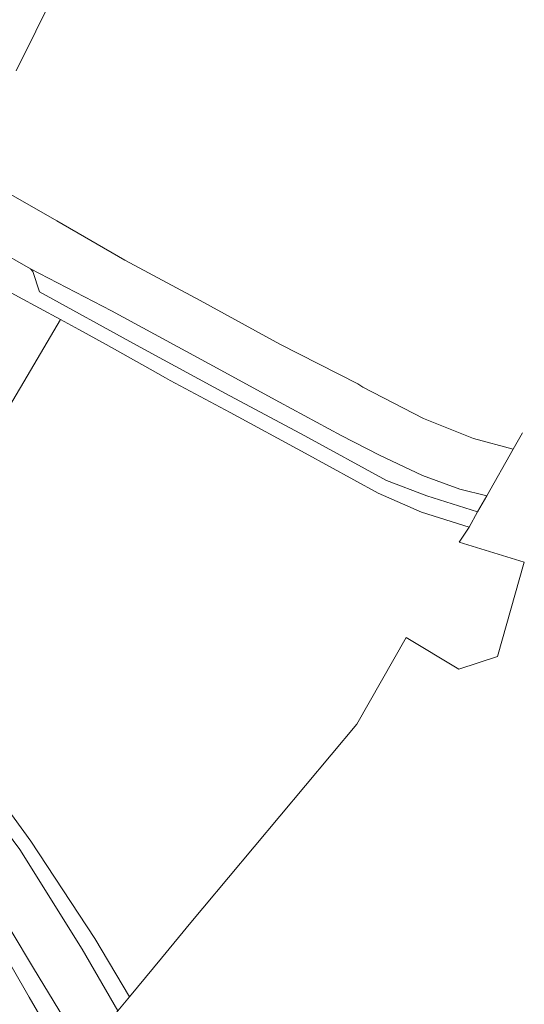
# Model space of a CAD drawing. Header units: metres. Extents: x 185049 to 189876, y 349292 to 352302.
# Tile 186 of 256: x 189701 to 189765, y 350390 to 350515. Entities that reach past the tile are written whole.
import ezdxf
from ezdxf.lldxf.tags import DXFTag

# ---------------------------------------------------------------- set-up
doc = ezdxf.new("R2010")
doc.units = ezdxf.units.M
for name, color, linetype, lineweight in [('B-WE-GR-GRAS-GV', 60, 'Continuous', 13), ('B-WE-KG-GRENS_OPNAME-G', 210, 'KG-OPNAME', 18), ('B-WE-OG-TERREIN_GROEN_TUIN-GV', 7, 'Continuous', 18), ('B-WE-VH-VERHARDING_ASFALT-GV', 252, 'Continuous', 18), ('B-WE-VH-VERHARDING_TEGEL-GV', 252, 'Continuous', 18)]:
    doc.layers.add(name, color=color, linetype=linetype, lineweight=lineweight)
doc.styles.get("Standard").update_dxf_attribs({"font": 'arial.ttf'})
tags = doc.linetypes.add('KG-OPNAME', pattern='A,5.5,-2,["O",Standard,S=1.8,R=0,X=-0.5,Y=-0.9],-2,5.5,-2,[5,NLCS.SHX,S=0.75,R=0,X=0,Y=0],-2', length=19).pattern_tags.tags
tags[6] = DXFTag(74, 10)

msp = doc.modelspace()

# ---------------------------------------------------------------- linework, layer by layer
at = {"layer": 'B-WE-GR-GRAS-GV'}
msp.add_polyline3d([(189706.2859, 350477.1565, 27.0911), (189695.9866, 350459.7184, 27.1444), (189686.6703, 350444.3587, 27.1444), (189679.9633, 350433.5729, 27.1978), (189674.4206, 350437.7813, 27.2511), (189670.3835, 350440.8134, 27.2333), (189675.7079, 350450.4821, 27.2333), (189678.9001, 350448.8141, 27.2274), (189679.8658, 350450.5171, 27.2719), (189680.8837, 350449.9113, 27.2719), (189681.5113, 350450.9658, 27.2719), (189680.4935, 350451.5717, 27.2719), (189680.6644, 350451.8163, 27.2363), (189677.4437, 350453.6717, 27.2333), (189681.9177, 350462.4324, 27.2156), (189686.7714, 350472.0114, 27.2067), (189692.1198, 350482.8232, 27.1889), (189694.058, 350483.7794, 27.1089), (189700.9428, 350480.0397, 27.1267)], close=True, dxfattribs=at)
at = {"layer": 'B-WE-KG-GRENS_OPNAME-G'}
msp.add_polyline3d([(189764.762, 350462.814, 27.237), (189763.58, 350460.735, 27.112), (189760.218, 350454.827, 27.099), (189759.065, 350452.8, 27.268), (189757.976, 350450.886, 27.315), (189756.713, 350448.955, 27.311), (189764.971, 350446.437, 27.306), (189761.569, 350434.489, 27.41), (189756.698, 350432.882, 27.457), (189750.018, 350436.906, 27.449), (189743.775, 350425.928, 27.341), (189724.274, 350402.627, 27.181), (189722.755, 350400.788, 27.283), (189719.05, 350396.302, 27.283), (189714.992, 350391.388, 27.185), (189713.549, 350389.641, 27.12)], dxfattribs=at)
at = {"layer": 'B-WE-OG-TERREIN_GROEN_TUIN-GV'}
msp.add_polyline3d([(189633.493, 350381.355, 27.589), (189641.562, 350394.605, 27.436), (189649.581, 350407.593, 27.462), (189655.727, 350418.07, 27.422), (189660.556, 350426.325, 27.38), (189662.059, 350428.894, 27.367), (189666.655, 350430.992, 27.294), (189671.316, 350427.557, 27.294), (189679.823, 350420.956, 27.254), (189681.258, 350419.573, 27.245), (189683.801, 350417.123, 27.229), (189687.85, 350412.927, 27.211), (189691.18, 350409.2, 27.198), (189691.837, 350408.464, 27.196), (189695.805, 350402.616, 27.178), (189702.301, 350391.353, 27.181), (189707.555, 350382.383, 27.145)], dxfattribs=at)
at = {"layer": 'B-WE-VH-VERHARDING_ASFALT-GV'}
for points in [[(189705.6438, 350518.7418, 26.9453), (189700.6578, 350508.6317, 26.9364)], [(189699.9698, 350492.9805, 27.1231), (189705.808, 350489.66, 27.19), (189714.409, 350484.687, 27.112), (189723.946, 350479.549, 27.117), (189734.031, 350474.038, 27.147), (189743.909, 350469.025, 27.147), (189744.553, 350468.61, 27.151), (189752.223, 350464.627, 27.173), (189758.535, 350462.091, 27.16), (189763.58, 350460.735, 27.112), (189760.218, 350454.827, 27.099), (189756.833, 350455.678, 27.099), (189752.07, 350457.419, 27.134), (189746.659, 350459.967, 27.117), (189741.78, 350462.484, 27.134), (189733.98, 350466.7, 27.138), (189725.095, 350471.566, 27.121), (189712.716, 350478.247, 27.108), (189702.462, 350483.579, 27.186), (189698.1534, 350486.0127, 27.0941)]]:
    msp.add_polyline3d(points, dxfattribs=at)
msp.add_polyline3d([(189713.549, 350389.641, 27.12), (189709.264, 350384.453, 27.094), (189702.837, 350395.023, 27.112), (189697.174, 350404.468, 27.123), (189693.389, 350409.914, 27.134), (189689.533, 350414.443, 27.163), (189685.126, 350418.881, 27.152), (189680.91, 350422.403, 27.167), (189678.2561, 350424.5003, 27.182), (189669.3694, 350431.2129, 27.0896), (189673.4082, 350436.3978, 27.2742), (189676.304, 350434.164, 27.261), (189683.551, 350428.548, 27.218), (189690.665, 350422.819, 27.232), (189695.893, 350417.059, 27.236), (189701.124, 350410.059, 27.181), (189709.028, 350397.415, 27.109)], close=True, dxfattribs=at)
at = {"layer": 'B-WE-VH-VERHARDING_TEGEL-GV'}
for points in [[(189698.1534, 350486.0127, 27.0941), (189702.462, 350483.579, 27.186), (189702.793, 350483.257, 27.19), (189703.599, 350480.67, 27.194), (189715.893, 350473.895, 27.224), (189727.137, 350467.79, 27.263), (189737.21, 350462.419, 27.216), (189747.535, 350456.791, 27.224), (189752.628, 350454.825, 27.233), (189759.065, 350452.8, 27.268), (189757.976, 350450.886, 27.315), (189751.982, 350452.777, 27.281), (189746.46, 350455.183, 27.298), (189737.229, 350460.224, 27.293), (189727.764, 350465.372, 27.287), (189720.171, 350469.439, 27.255), (189719.573, 350469.776, 27.254), (189717.643, 350470.861, 27.252), (189712.058, 350474.004, 27.246), (189708.6124, 350475.8869, 27.1667), (189706.2859, 350477.1565, 27.0911), (189700.9428, 350480.0397, 27.1267)], [(189707.555, 350382.383, 27.145), (189702.301, 350391.353, 27.181), (189695.805, 350402.616, 27.178), (189691.837, 350408.464, 27.196), (189691.18, 350409.2, 27.198), (189687.85, 350412.927, 27.211), (189683.801, 350417.123, 27.229), (189681.258, 350419.573, 27.245), (189679.823, 350420.956, 27.254), (189671.316, 350427.557, 27.294), (189666.655, 350430.992, 27.294), (189662.059, 350428.894, 27.367), (189660.556, 350426.325, 27.38), (189655.727, 350418.07, 27.422), (189649.581, 350407.593, 27.462), (189641.562, 350394.605, 27.436), (189633.493, 350381.355, 27.589)], [(189699.175, 350415.7, 27.216), (189702.52, 350411.119, 27.17), (189710.619, 350398.798, 27.189), (189714.992, 350391.388, 27.185), (189713.549, 350389.641, 27.12), (189709.028, 350397.415, 27.109), (189701.124, 350410.059, 27.181), (189695.893, 350417.059, 27.236)], [(189697.174, 350404.468, 27.123), (189702.837, 350395.023, 27.112), (189709.264, 350384.453, 27.094)]]:
    msp.add_polyline3d(points, dxfattribs=at)

doc.saveas('drawing.dxf')
